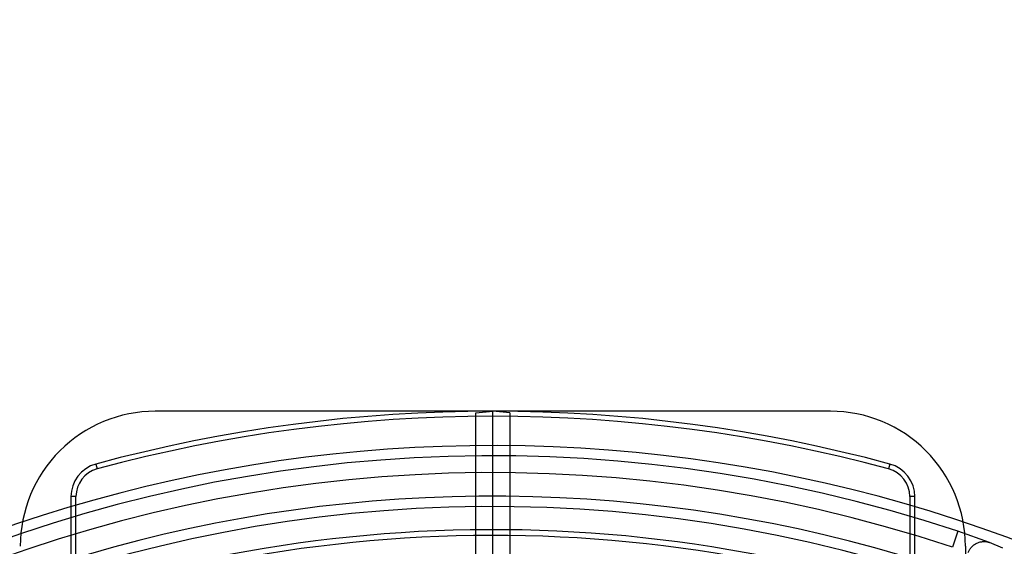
# Model space of a CAD drawing. Header units: millimetres. Extents: x 0 to 297, y 0 to 210.
# Tile 52 of 256: x 146.664 to 147.014, y 91.705 to 91.892. Entities that reach past the tile are written whole.
import ezdxf

# ---------------------------------------------------------------- set-up
doc = ezdxf.new("R2010")
doc.units = ezdxf.units.MM
doc.header["$LTSCALE"] = 16.335
doc.layers.get('0').update_dxf_attribs({"linetype": 'CONTINUOUS'})
for name, color, linetype in [('01_GLOBAL', 7, 'CONTINUOUS'), ('INTFCLR_1', 7, 'CONTINUOUS'), ('INTFCLR_144815', 7, 'CONTINUOUS'), ('INTFCLR_72935', 7, 'CONTINUOUS')]:
    doc.layers.add(name, color=color, linetype=linetype)

msp = doc.modelspace()

# ---------------------------------------------------------------- linework, layer by layer
at = {"color": 7, "linetype": 'Continuous'}
msp.add_circle((147.7028034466, 92.1254639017), 2.28, dxfattribs=at)
at = {"color": 9, "linetype": 'Continuous'}
msp.add_arc((147.7028034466, 92.1254639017), 2.2507792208, 182.9674534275, 267.0325465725, dxfattribs=at)
at = {"layer": '01_GLOBAL', "color": 7, "linetype": 'Continuous'}
msp.add_circle((147.7028034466, 92.1254639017), 2.31, dxfattribs=at)
at = {"layer": 'INTFCLR_1', "color": 6, "linetype": 'Continuous'}
for p, q in [((146.8266356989, 91.752771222), (146.8326356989, 91.7532961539)), ((146.8266356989, 90.733821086), (146.8266356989, 91.752771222)), ((146.8326356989, 91.32274171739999), (146.8326356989, 91.753296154)), ((146.9526356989, 91.753296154), (146.8326356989, 91.753296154)), ((147.0006356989, 91.705296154), (147.0006356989, 91.5338848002))]:
    msp.add_line(p, q, dxfattribs=at)
msp.add_arc((146.9526356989, 91.705296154), 0.048, 359.9999999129, 90.00000005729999, dxfattribs=at)
at = {"layer": 'INTFCLR_144815', "color": 9, "linetype": 'Continuous'}
for p, q in [((146.6914993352, 91.73452597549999), (146.6919697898, 91.73278854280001)), ((146.9737720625, 91.73452597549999), (146.973301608, 91.73278854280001)), ((146.6826356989, 91.7229430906), (146.6826356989, 91.69066781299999)), ((146.6844356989, 91.7229430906), (146.6826356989, 91.7229430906)), ((146.6844356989, 91.69066781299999), (146.6844356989, 91.7229430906)), ((146.9808356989, 91.7229430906), (146.9808356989, 91.69066781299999)), ((146.9826356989, 91.7229430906), (146.9808356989, 91.7229430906)), ((146.9826356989, 91.6906678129), (146.9826356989, 91.7229430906)), ((146.9979115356, 91.71065115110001), (146.9960194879, 91.7049575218)), ((147.009216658, 91.7066567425), (146.9979115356, 91.71065115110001)), ((147.0139448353, 91.70464083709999), (147.009216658, 91.7066567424))]:
    msp.add_line(p, q, dxfattribs=at)
for centre, radius, start, end in [((146.8326356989, 91.2132961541), 0.5399999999, 74.8490090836, 105.1509908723), ((146.8326356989, 91.2132961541), 0.5381999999, 74.8490091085, 105.1509908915), ((146.8326356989, 91.21329615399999), 0.5240974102, 71.617857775, 156.0236179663), ((146.6946356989, 91.7229430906), 0.012, 105.1509908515, 180.0000000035), ((146.9706356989, 91.7229430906), 0.012, 2e-08, 74.84900910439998), ((146.8326356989, 91.21329615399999), 0.5180976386, 71.6178577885, 156.0236179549), ((146.6946356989, 91.7229430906), 0.0102, 105.150990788, 180.0000005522), ((146.9706356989, 91.7229430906), 0.0102, 359.9999994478, 74.849009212), ((146.8326356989, 91.21329615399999), 0.4958612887, 70.768222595, 162.2317774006)]:
    msp.add_arc(centre, radius, start, end, dxfattribs=at)
at = {"layer": 'INTFCLR_144815', "color": 6, "linetype": 'Continuous'}
for radius, start, end in [(0.5278075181, 313.9937911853, 154.5150993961), (0.5098075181, 312.9543589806, 154.5144414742), (0.5060455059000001, 71.6563998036, 156.0440844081), (0.4979109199, 70.9981667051, 162.0018332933)]:
    msp.add_arc((146.8326356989, 91.21329615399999), radius, start, end, dxfattribs=at)
at = {"layer": 'INTFCLR_144815', "color": 9, "linetype": 'Continuous'}
msp.add_open_spline([(147.00162611, 91.7030347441), (147.0017510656, 91.703376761), (147.0020725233, 91.7040592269), (147.0027503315, 91.70499712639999), (147.0036303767, 91.70581687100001), (147.0046760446, 91.7064549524), (147.005827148, 91.7068657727), (147.0070106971, 91.7070309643), (147.0081548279, 91.70696218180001), (147.0088777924, 91.7067774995), (147.009216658, 91.7066567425)], degree=3, knots=[0, 0, 0, 0, 0.1172593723, 0.2414046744, 0.3704741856, 0.5019715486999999, 0.633138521, 0.7612965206, 0.8841541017, 1, 1, 1, 1], dxfattribs=at)
at = {"layer": 'INTFCLR_72935', "color": 6, "linetype": 'Continuous'}
for p, q in [((146.8326356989, 91.753296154), (146.7126356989, 91.753296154)), ((146.8326356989, 90.727296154), (146.8326356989, 91.753296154)), ((146.8386356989, 91.752771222), (146.8326356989, 91.753296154)), ((146.8386356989, 91.752771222), (146.8386356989, 90.733821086))]:
    msp.add_line(p, q, dxfattribs=at)
msp.add_arc((146.7126356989, 91.705296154), 0.048, 89.9999999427, 180.0000000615, dxfattribs=at)

doc.saveas('drawing.dxf')
